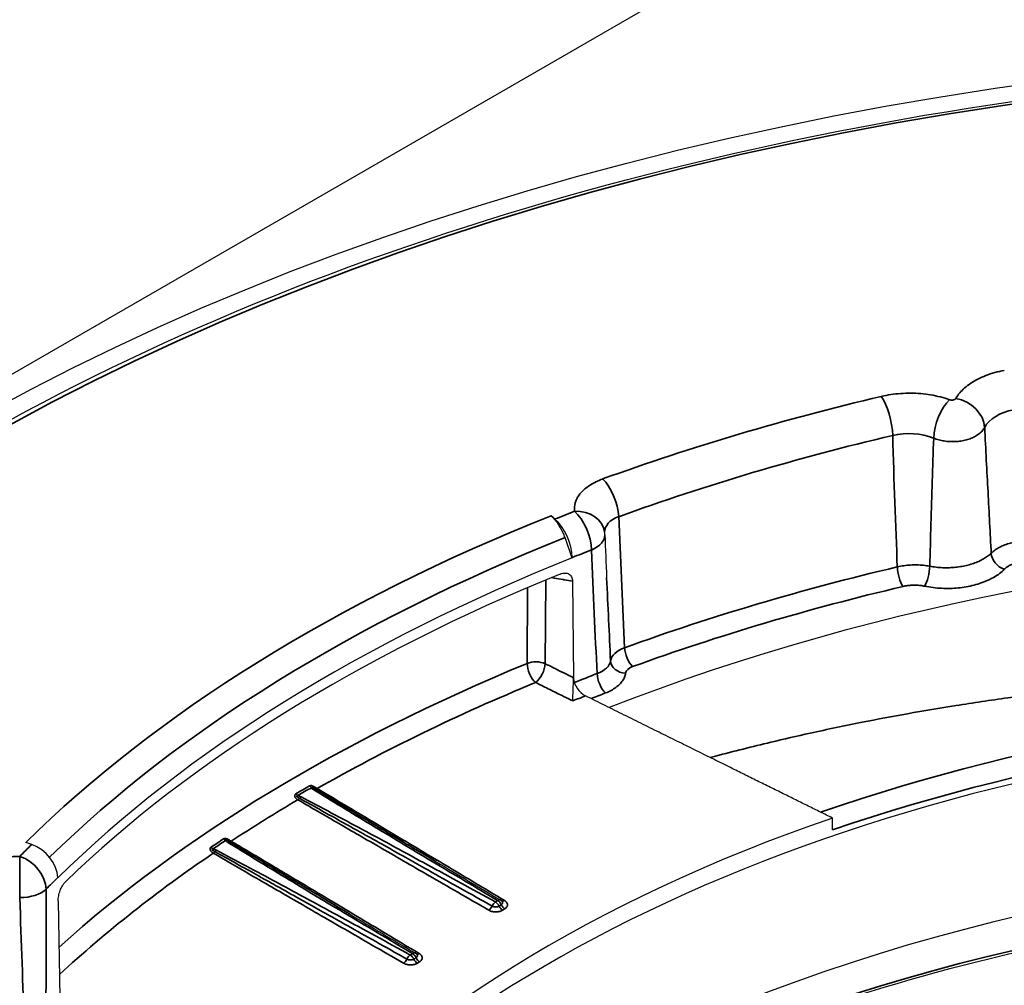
# Model space of a CAD drawing. Header units: millimetres. Extents: x -18288 to 18288, y -400 to 5820.
# Tile 9 of 26: x 3166 to 3183, y 1937 to 1953. Entities that reach past the tile are written whole.
import ezdxf

# ---------------------------------------------------------------- set-up
doc = ezdxf.new("R2010")
doc.units = ezdxf.units.MM
doc.header["$LTSCALE"] = 20
doc.layers.add('_Sichtbarkanten', color=7, linetype='Continuous', lineweight=25)
doc.layers.add('Sichtbar schmal (ISO)', color=7, linetype='Continuous', lineweight=35)

msp = doc.modelspace()

# ---------------------------------------------------------------- linework, layer by layer
at = {"layer": '_Sichtbarkanten'}
for p, q in [((3137.729, 1930.283), (3191.813, 1961.508)), ((3175.025, 1944.315), (3175.09, 1944.26)), ((3175.375, 1943.614), (3175.256, 1943.951)), ((3175.375, 1943.621), (3175.375, 1943.614)), ((3175.379, 1943.232), (3175.398, 1941.631)), ((3179.687, 1939.112), (3179.684, 1939.309)), ((3166.426, 1938.87), (3166.327, 1938.904)), ((3173.125, 1938.584), (3173.125, 1938.584)), ((3166.857, 1938.323), (3166.858, 1938.316)), ((3166.864, 1937.935), (3166.894, 1936.341)), ((3171.686, 1937.722), (3171.686, 1937.722))]:
    msp.add_line(p, q, dxfattribs=at)
msp.add_arc((3175.415, 1943.979), 0.5, 2.3489, 7.8417, dxfattribs=at)
msp.add_ellipse((3191.813, 1930.283), major_axis=(37.75, 0), ratio=0.57735, dxfattribs=at)
for centre, major_axis, ratio, start_param, end_param in [((3191.814, 1929.056), (31.186, 0), 0.57735, 1.891396, 1.891397), ((3191.813, 1929.058), (31.182, 0), 0.57735, 1.908409, 1.908414), ((3191.813, 1927.629), (28.25, 0), 0.57735, 1.050429, 2.165513), ((3175.025, 1943.906), (0.185, -0.464), 0.464053, 1.483285, 2.431666), ((3175.09, 1943.852), (-0.185, 0.464), 0.464053, 4.019915, 5.573258), ((3191.813, 1929.875), (28.923, 0), 0.57735, 2.175291, 2.611623), ((3191.813, 1929.691), (-28.919, 0), 0.57735, 5.325251, 5.744848), ((3191.813, 1927.221), (-23.75, 0), 0.57735, 3.132886, 6.291892), ((3175.606, 1941.533), (-0.163, 0.199), 0.643164, 0.677178, 2.183321), ((3191.813, 1927.515), (23.756, 0), 0.57735, 2.106609, 2.680305), ((3166.426, 1938.462), (0.351, -0.356), 0.704492, 0.638106, 2.191449), ((3191.813, 1924.85), (-24.004, 0), 0.57735, 3.289846, 6.134932), ((3174.14, 1937.863), (0.051, 0.086), 0.54908, 6.282966, 6.283184), ((3172.728, 1936.985), (0.051, 0.086), 0.54907, 6.282964, 6.283186)]:
    msp.add_ellipse(centre, major_axis=major_axis, ratio=ratio, start_param=start_param, end_param=end_param, dxfattribs=at)
for points, knots in [([(3154.362, 1931.089), (3154.547, 1933.396), (3155.368, 1935.682), (3158.2, 1940.001), (3160.223, 1942.031), (3165.271, 1945.626), (3168.301, 1947.187), (3175.055, 1949.678), (3178.777, 1950.607), (3186.535, 1951.738), (3190.569, 1951.941), (3198.544, 1951.602), (3202.484, 1951.06), (3209.873, 1949.285), (3213.32, 1948.052), (3219.376, 1945.015), (3221.983, 1943.211), (3226.084, 1939.21), (3227.58, 1937.014), (3228.889, 1933.533), (3229.166, 1932.314), (3229.263, 1931.089)], [2.439534, 2.439534, 2.439534, 2.439534, 2.755431, 2.755431, 3.07473, 3.07473, 3.395781, 3.395781, 3.716839, 3.716839, 4.037714, 4.037714, 4.358544, 4.358544, 4.679492, 4.679492, 5.000621, 5.000621, 5.32124, 5.32124, 5.488972, 5.488972, 5.488972, 5.488972]), ([(3175.178, 1943.349), (3175.192, 1943.354), (3175.205, 1943.358), (3175.232, 1943.364), (3175.246, 1943.365), (3175.282, 1943.365), (3175.303, 1943.359), (3175.338, 1943.338), (3175.352, 1943.323), (3175.368, 1943.294), (3175.372, 1943.282), (3175.378, 1943.258), (3175.379, 1943.245), (3175.379, 1943.232)], [-0.0759992, -0.0759992, -0.0759992, -0.0759992, -0.06613135, -0.06613135, -0.05579541, -0.05579541, -0.03778289, -0.03778289, -0.01981545, -0.01981545, -0.00967498, -0.00967498, 0, 0, 0, 0]), ([(3175.384, 1941.248), (3175.384, 1941.248), (3175.384, 1941.249), (3175.385, 1941.275), (3175.386, 1941.307), (3175.389, 1941.375), (3175.39, 1941.41), (3175.393, 1941.478), (3175.394, 1941.51), (3175.396, 1941.556), (3175.397, 1941.571), (3175.398, 1941.598), (3175.398, 1941.61), (3175.398, 1941.622)], [-0.00037655, -0.00037655, -0.00037655, -0.00037655, 0, 0, 0.02570745, 0.02570745, 0.04825969, 0.04825969, 0.0676593, 0.0676593, 0.07665584, 0.07665584, 0.08509615, 0.08509615, 0.08509615, 0.08509615]), ([(3175.398, 1941.631), (3175.399, 1941.63), (3175.399, 1941.628), (3175.398, 1941.625), (3175.398, 1941.623), (3175.398, 1941.622)], [-0.002286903, -0.002286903, -0.002286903, -0.002286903, -0.001152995, -0.001152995, -0.000045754, -0.000045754, -0.000045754, -0.000045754]), ([(3166.864, 1937.935), (3166.864, 1937.948), (3166.865, 1937.962), (3166.867, 1937.992), (3166.87, 1938.007), (3166.878, 1938.052), (3166.887, 1938.081), (3166.908, 1938.136), (3166.92, 1938.163), (3166.942, 1938.2), (3166.95, 1938.212), (3166.967, 1938.234), (3166.976, 1938.243), (3166.984, 1938.251)], [-0.07602309, -0.07602309, -0.07602309, -0.07602309, -0.06637957, -0.06637957, -0.05627322, -0.05627322, -0.03830342, -0.03830342, -0.02028456, -0.02028456, -0.00990727, -0.00990727, -0.000001, -0.000001, -0.000001, -0.000001]), ([(3168.462, 1928.06), (3169.132, 1929.372), (3170.145, 1930.634), (3172.879, 1933.026), (3174.646, 1934.138), (3178.703, 1935.99), (3180.991, 1936.728), (3185.859, 1937.756), (3188.438, 1938.045), (3193.626, 1938.14), (3196.234, 1937.947), (3201.211, 1937.1), (3203.579, 1936.446), (3207.834, 1934.746), (3209.72, 1933.7), (3212.823, 1931.33), (3214.038, 1930.005), (3214.968, 1928.429), (3215.07, 1928.245), (3215.164, 1928.06)], [2.680296, 2.680296, 2.680296, 2.680296, 2.976683, 2.976683, 3.29538, 3.29538, 3.613674, 3.613674, 3.932267, 3.932267, 4.251009, 4.251009, 4.56965, 4.56965, 4.887997, 4.887997, 5.206444, 5.206444, 5.248211, 5.248211, 5.248211, 5.248211])]:
    msp.add_open_spline(points, degree=3, knots=knots, dxfattribs=at)
for points in [[(3175.915, 1944), (3175.924, 1943.762), (3175.935, 1943.525), (3175.945, 1943.287)], [(3173.125, 1938.584), (3173.48, 1938.372), (3173.835, 1938.16), (3174.191, 1937.949)], [(3174.191, 1937.949), (3174.198, 1937.945), (3174.205, 1937.939), (3174.211, 1937.933)], [(3171.686, 1937.722), (3172.05, 1937.504), (3172.414, 1937.287), (3172.78, 1937.071)], [(3172.78, 1937.071), (3172.787, 1937.066), (3172.794, 1937.061), (3172.8, 1937.055)]]:
    msp.add_open_spline(points, degree=3, dxfattribs=at)
msp.add_rational_spline([(3179.684, 1939.309), (3177.83, 1940.225), (3175.595, 1941.332)], [1.21561557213, 1.13881668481, 1.05643602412], degree=2, dxfattribs=at)
at = {"layer": 'Sichtbar schmal (ISO)'}
for p, q in [((3176.145, 1944.299), (3176.242, 1942.128)), ((3174.929, 1941.864), (3174.936, 1943.249)), ((3174.63, 1941.869), (3174.637, 1943.123)), ((3174.106, 1937.919), (3174.142, 1937.942)), ((3174.165, 1937.851), (3174.202, 1937.873)), ((3174.223, 1937.783), (3174.26, 1937.805)), ((3172.695, 1937.041), (3172.731, 1937.064)), ((3172.754, 1936.973), (3172.79, 1936.995)), ((3172.812, 1936.905), (3172.848, 1936.927))]:
    msp.add_line(p, q, dxfattribs=at)
msp.add_ellipse((3191.813, 1930.283), major_axis=(37.241, 0), ratio=0.57735, dxfattribs=at)
for centre, major_axis, ratio, start_param, end_param in [((3191.813, 1930.283), (29.947, 0), 0.57735, 1.958439, 2.131838), ((3180.493, 1945.882), (0.115, -0.487), 0.308641, 0.988349, 2.489332), ((3181.623, 1945.827), (-0.168, -0.471), 0.43016, 3.8355, 5.363731), ((3181.728, 1945.849), (0.436, -0.245), 0.776823, 0.453257, 1.981508), ((3182.918, 1945.625), (-0.75, 0.018), 0.615604, 5.044157, 5.985631), ((3191.813, 1929.903), (29.448, 0), 0.57735, 1.958439, 2.131838), ((3180.966, 1945.212), (-0.75, 0.019), 0.615254, 4.176025, 5.117429), ((3181.314, 1949.239), (0.127, -12.051), 0.058297, 5.014767, 5.211329), ((3175.879, 1944.514), (0.171, -0.47), 0.434432, 0.944811, 2.445794), ((3191.813, 1930.283), (29.423, 0), 0.57735, 2.161944, 2.175291), ((3175.415, 1943.979), (0.495, 0.068), 0.813928, 6.283183, 7.74235), ((3175.415, 1943.979), (0.181, -0.466), 0.455045, 0.882811, 2.436156), ((3191.813, 1930.283), (-29.538, 0), 0.57735, 5.316884, 5.753216), ((3176.413, 1944.024), (-0.501, 0.029), 0.625277, 5.312837, 6.329294), ((3175.415, 1943.979), (0.5, 0.02), 0.578198, 5.280099, 6.283186), ((3191.813, 1930.113), (-29.132, 0), 0.57735, 5.316884, 5.750182), ((3191.813, 1929.882), (28.923, 0), 0.57735, 2.161944, 2.175291), ((3176.182, 1949.272), (0.222, -12.96), 0.049715, 5.151935, 5.335366), ((3182.529, 1943.631), (0.177, -0.177), 0.707507, 3.80142, 5.327066), ((3191.813, 1927.819), (-29.27, 0), 0.57735, 5.09969, 5.273324), ((3180.852, 1943.347), (0.057, -0.243), 0.308383, 4.130009, 5.630992), ((3181.21, 1943.351), (-0.051, -0.245), 0.276568, 0.644482, 2.168894), ((3176.065, 1951.518), (0.443, -15.596), 0.026633, 5.267523, 5.375078), ((3191.813, 1927.629), (-29.02, 0), 0.57735, 5.09969, 5.273324), ((3176.508, 1941.898), (-0.5, -0.011), 0.553163, 5.260498, 6.18916), ((3176.375, 1942.021), (0.085, -0.235), 0.434358, 4.086437, 5.58742), ((3174.775, 1941.751), (-0.25, 0.001), 0.574747, 4.054581, 5.33423), ((3175.511, 1941.945), (0.501, -0.013), 0.572725, 5.315298, 6.217477), ((3176.259, 1941.91), (-0.248, 0.035), 0.813864, 0.155763, 1.683781), ((3191.813, 1927.521), (23.994, 0), 0.57735, 1.105817, 2.110287), ((3191.813, 1927.934), (29.627, 0), 0.57735, 2.189496, 2.571072), ((3174.775, 1941.751), (-0.095, 0.231), 0.473549, 0.855941, 2.379958), ((3174.775, 1941.751), (0.111, 0.224), 0.474999, 3.904074, 5.456205), ((3176.508, 1941.694), (0.25, 0), 0.577949, 2.133787, 3.062261), ((3191.813, 1927.73), (29.388, 0), 0.57735, 2.189496, 2.350459), ((3191.813, 1927.83), (-28.879, 0), 0.57735, 5.300605, 5.316449), ((3175.927, 1941.585), (0.09, -0.233), 0.453056, 4.025373, 5.578716), ((3191.813, 1927.32), (23.752, 0), 0.57735, 1.109521, 2.106597), ((3191.813, 1927.702), (28.643, 0), 0.57735, 2.172715, 2.181687), ((3191.813, 1927.629), (-28.629, 0), 0.57735, 5.300605, 5.310729), ((3191.813, 1927.756), (-29.498, 0), 0.57735, 5.494386, 5.50521), ((3191.813, 1927.746), (-29.453, 0), 0.57735, 5.494386, 5.50521), ((3171.06, 1939.891), (0.0497, -0.0867), 0.575384, 4.99194, 5.468296), ((3171.146, 1939.795), (0.0942, -0.0386), 0.382623, 3.670836, 4.302746), ((3171.093, 1939.697), (0.0526, 0.0851), 0.561131, 0.391536, 0.802398), ((3171.154, 1939.877), (-0.0501, -0.0866), 0.509932, 0.376101, 0.786934), ((3191.813, 1927.73), (29.388, 0), 0.57735, 2.365841, 2.421073), ((3170.835, 1939.761), (0.0506, -0.0863), 0.581642, 4.986442, 5.462744), ((3170.859, 1939.631), (0.0869, -0.04), 0.392544, 1.436174, 2.052273), ((3170.836, 1939.692), (0.0506, 0.0863), 0.526399, 3.931331, 4.341869), ((3170.884, 1939.579), (-0.0466, -0.0885), 0.512289, 3.906943, 4.318196), ((3191.813, 1927.756), (-29.498, 0), 0.57735, 5.56489, 5.575713), ((3169.639, 1939.017), (0.0551, -0.0834), 0.614764, 4.954366, 5.430668), ((3191.813, 1930.283), (29.423, 0), 0.57735, 2.611623, 2.62497), ((3169.431, 1938.878), (0.056, -0.0829), 0.620556, 4.948075, 5.424434), ((3191.813, 1927.746), (-29.453, 0), 0.57735, 5.56489, 5.575713), ((3169.458, 1938.745), (0.0897, -0.0419), 0.40545, 1.453935, 2.085037), ((3169.483, 1938.696), (-0.0466, -0.0885), 0.512214, 3.904754, 4.315631), ((3169.72, 1938.923), (0.0894, -0.0383), 0.378737, 3.719216, 4.335368), ((3169.671, 1938.825), (0.0525, 0.0851), 0.561152, 0.388882, 0.800135), ((3169.732, 1939.005), (-0.0503, -0.0864), 0.531564, 0.374693, 0.785236), ((3166.23, 1938.266), (0.001, 0.5), 0.003938, 0.615486, 2.152828), ((3166.23, 1938.266), (0.356, -0.351), 0.709937, 0.627203, 2.180546), ((3191.813, 1927.73), (29.388, 0), 0.57735, 2.436457, 2.583301), ((3191.813, 1929.882), (28.923, 0), 0.57735, 2.611623, 2.62497), ((3166.23, 1938.266), (0.5, 0.001), 0.549713, 4.706871, 5.765598), ((3166.061, 1945.785), (-0.302, 16.38), 0.031946, 4.073308, 4.225508), ((3191.813, 1924.09), (24.343, 0), 0.57735, 0.286531, 2.855062), ((3165.606, 1946.136), (-0.778, 16.728), 0.016607, 4.051214, 4.20306), ((3173.996, 1937.863), (0.05, 0.0866), 0.522555, 3.928216, 4.874648), ((3174.102, 1937.839), (-0.0481, -0.0877), 0.524218, 3.916076, 4.863056), ((3174.104, 1937.839), (0.0529, -0.0849), 0.597689, 1.343089, 2.305035), ((3174.14, 1937.863), (0.051, 0.086), 0.54908, 0.000002, 0.792559), ((3174.14, 1937.862), (0.0529, -0.0849), 0.597633, 1.343288, 2.305021), ((3174.227, 1937.862), (-0.053, 0.0848), 0.597601, 1.342461, 2.288881), ((3174.263, 1937.885), (-0.053, 0.0848), 0.597392, 1.342787, 2.288995), ((3174.255, 1938.024), (-0.0513, -0.0858), 0.533105, 0.073483, 0.79511), ((3172.69, 1936.961), (-0.0481, -0.0877), 0.524126, 3.913493, 4.858966), ((3172.692, 1936.961), (0.0527, -0.085), 0.599267, 1.344551, 2.306284), ((3172.728, 1936.985), (0.051, 0.086), 0.54907, 0.000002, 0.789925), ((3172.729, 1936.984), (0.0527, -0.085), 0.599219, 1.344311, 2.306257), ((3172.852, 1937.007), (-0.0526, 0.085), 0.599262, 1.344988, 2.291407), ((3172.844, 1937.146), (-0.0513, -0.0858), 0.533107, 0.075471, 0.791245), ((3172.585, 1936.985), (0.05, 0.0866), 0.522549, 3.924354, 4.870561), ((3172.815, 1936.985), (-0.0527, 0.085), 0.599469, 1.345096, 2.291304)]:
    msp.add_ellipse(centre, major_axis=major_axis, ratio=ratio, start_param=start_param, end_param=end_param, dxfattribs=at)
for points in [[(3181.728, 1946.257), (3181.746, 1946.288), (3181.787, 1946.348), (3181.869, 1946.432), (3181.97, 1946.509), (3182.088, 1946.577), (3182.22, 1946.637), (3182.369, 1946.686), (3182.474, 1946.711), (3182.529, 1946.721)], [(3180.493, 1946.29), (3180.545, 1946.302), (3180.65, 1946.322), (3180.813, 1946.34), (3180.98, 1946.345), (3181.146, 1946.338), (3181.31, 1946.317), (3181.472, 1946.283), (3181.574, 1946.253), (3181.623, 1946.235)], [(3181.36, 1945.599), (3181.387, 1945.588), (3181.443, 1945.57), (3181.532, 1945.55), (3181.625, 1945.54), (3181.719, 1945.54), (3181.812, 1945.549), (3181.901, 1945.568), (3181.983, 1945.595), (3182.056, 1945.631), (3182.119, 1945.673), (3182.169, 1945.723), (3182.194, 1945.759), (3182.204, 1945.777)], [(3175.384, 1941.248), (3175.317, 1941.281), (3175.182, 1941.348), (3174.977, 1941.449), (3174.838, 1941.518), (3174.768, 1941.553)], [(3176.259, 1941.706), (3176.256, 1941.684), (3176.244, 1941.642), (3176.212, 1941.581), (3176.164, 1941.524), (3176.101, 1941.471), (3176.021, 1941.421), (3175.96, 1941.393), (3175.927, 1941.38)]]:
    msp.add_open_spline(points, degree=3, dxfattribs=at)
for points, knots in [([(3181.623, 1946.235), (3181.626, 1946.234), (3181.63, 1946.233), (3181.634, 1946.232), (3181.637, 1946.231), (3181.641, 1946.23), (3181.645, 1946.23), (3181.649, 1946.229), (3181.653, 1946.229), (3181.656, 1946.229), (3181.66, 1946.229), (3181.664, 1946.229), (3181.668, 1946.229), (3181.672, 1946.229), (3181.676, 1946.23), (3181.68, 1946.23), (3181.683, 1946.231), (3181.687, 1946.232), (3181.691, 1946.233), (3181.694, 1946.234), (3181.698, 1946.235), (3181.701, 1946.236), (3181.704, 1946.237), (3181.707, 1946.239), (3181.71, 1946.24), (3181.713, 1946.242), (3181.715, 1946.243), (3181.718, 1946.245), (3181.72, 1946.247), (3181.722, 1946.249), (3181.724, 1946.251), (3181.726, 1946.253), (3181.727, 1946.255), (3181.728, 1946.257)], [0, 0, 0, 0, 0.090909, 0.090909, 0.090909, 0.181818, 0.181818, 0.181818, 0.272727, 0.272727, 0.272727, 0.363636, 0.363636, 0.363636, 0.454545, 0.454545, 0.454545, 0.545455, 0.545455, 0.545455, 0.636364, 0.636364, 0.636364, 0.727273, 0.727273, 0.727273, 0.818182, 0.818182, 0.818182, 0.909091, 0.909091, 0.909091, 1, 1, 1, 1]), ([(3182.313, 1943.693), (3182.295, 1944.023), (3182.26, 1944.7), (3182.222, 1945.412), (3182.204, 1945.777)], [0, 0, 0, 0, 0.5, 0.9999981, 0.9999981, 0.9999981, 0.9999981]), ([(3181.295, 1943.478), (3181.301, 1943.71), (3181.315, 1944.178), (3181.336, 1944.883), (3181.352, 1945.359), (3181.36, 1945.599)], [0, 0, 0, 0, 0.3333333, 0.6666667, 0.9999913, 0.9999913, 0.9999913, 0.9999913]), ([(3175.415, 1944.388), (3175.413, 1944.402), (3175.412, 1944.417), (3175.412, 1944.432), (3175.412, 1944.443), (3175.412, 1944.455), (3175.413, 1944.466), (3175.415, 1944.482), (3175.418, 1944.499), (3175.422, 1944.515), (3175.424, 1944.524), (3175.427, 1944.534), (3175.43, 1944.543), (3175.436, 1944.561), (3175.443, 1944.579), (3175.452, 1944.596), (3175.456, 1944.604), (3175.46, 1944.611), (3175.465, 1944.619), (3175.476, 1944.638), (3175.488, 1944.656), (3175.502, 1944.674), (3175.507, 1944.68), (3175.512, 1944.685), (3175.517, 1944.691), (3175.533, 1944.71), (3175.552, 1944.729), (3175.572, 1944.747), (3175.576, 1944.751), (3175.581, 1944.755), (3175.586, 1944.759), (3175.608, 1944.778), (3175.632, 1944.796), (3175.659, 1944.813), (3175.662, 1944.816), (3175.666, 1944.818), (3175.67, 1944.821), (3175.699, 1944.839), (3175.729, 1944.856), (3175.762, 1944.872), (3175.764, 1944.874), (3175.766, 1944.875), (3175.769, 1944.876), (3175.804, 1944.893), (3175.84, 1944.908), (3175.879, 1944.922)], [0.0000004, 0.0000004, 0.0000004, 0.0000004, 0.0709999, 0.0709999, 0.0709999, 0.125, 0.125, 0.125, 0.2038322, 0.2038322, 0.2038322, 0.25, 0.25, 0.25, 0.336501, 0.336501, 0.336501, 0.375, 0.375, 0.375, 0.4692399, 0.4692399, 0.4692399, 0.5, 0.5, 0.5, 0.6019237, 0.6019237, 0.6019237, 0.625, 0.625, 0.625, 0.7346325, 0.7346325, 0.7346325, 0.75, 0.75, 0.75, 0.8673233, 0.8673233, 0.8673233, 0.875, 0.875, 0.875, 1, 1, 1, 1]), ([(3182.73, 1943.884), (3182.695, 1943.877), (3182.662, 1943.87), (3182.63, 1943.861), (3182.599, 1943.852), (3182.569, 1943.842), (3182.54, 1943.831), (3182.51, 1943.82), (3182.482, 1943.807), (3182.455, 1943.793), (3182.428, 1943.779), (3182.402, 1943.764), (3182.378, 1943.747), (3182.354, 1943.73), (3182.332, 1943.712), (3182.313, 1943.693)], [0, 0, 0, 0, 0.2, 0.2, 0.2, 0.4, 0.4, 0.4, 0.6, 0.6, 0.6, 0.8, 0.8, 0.8, 0.9998812, 0.9998812, 0.9998812, 0.9998812]), ([(3182.313, 1943.693), (3182.295, 1943.676), (3182.274, 1943.659), (3182.253, 1943.643), (3182.231, 1943.627), (3182.208, 1943.613), (3182.184, 1943.599), (3182.159, 1943.584), (3182.133, 1943.571), (3182.105, 1943.559), (3182.077, 1943.546), (3182.049, 1943.535), (3182.019, 1943.525), (3181.989, 1943.514), (3181.958, 1943.505), (3181.925, 1943.497), (3181.893, 1943.489), (3181.861, 1943.482), (3181.827, 1943.476), (3181.793, 1943.47), (3181.759, 1943.465), (3181.724, 1943.461), (3181.69, 1943.458), (3181.655, 1943.455), (3181.62, 1943.454), (3181.585, 1943.453), (3181.549, 1943.453), (3181.512, 1943.454), (3181.476, 1943.455), (3181.439, 1943.458), (3181.403, 1943.462), (3181.366, 1943.466), (3181.33, 1943.471), (3181.295, 1943.478)], [0.0000008, 0.0000008, 0.0000008, 0.0000008, 0.0909091, 0.0909091, 0.0909091, 0.1818182, 0.1818182, 0.1818182, 0.2727273, 0.2727273, 0.2727273, 0.3636364, 0.3636364, 0.3636364, 0.4545455, 0.4545455, 0.4545455, 0.5454545, 0.5454545, 0.5454545, 0.6363636, 0.6363636, 0.6363636, 0.7272727, 0.7272727, 0.7272727, 0.8181818, 0.8181818, 0.8181818, 0.9090909, 0.9090909, 0.9090909, 0.9999966, 0.9999966, 0.9999966, 0.9999966]), ([(3182.807, 1943.557), (3182.784, 1943.553), (3182.762, 1943.547), (3182.741, 1943.541), (3182.72, 1943.535), (3182.7, 1943.529), (3182.68, 1943.521), (3182.661, 1943.513), (3182.642, 1943.505), (3182.624, 1943.495), (3182.606, 1943.485), (3182.589, 1943.475), (3182.573, 1943.463), (3182.557, 1943.452), (3182.542, 1943.44), (3182.529, 1943.427)], [0, 0, 0, 0, 0.2, 0.2, 0.2, 0.4, 0.4, 0.4, 0.6, 0.6, 0.6, 0.8, 0.8, 0.8, 1, 1, 1, 1]), ([(3181.295, 1943.478), (3181.26, 1943.485), (3181.225, 1943.49), (3181.19, 1943.493), (3181.155, 1943.497), (3181.12, 1943.499), (3181.085, 1943.5), (3181.05, 1943.501), (3181.015, 1943.5), (3180.978, 1943.498), (3180.942, 1943.496), (3180.905, 1943.492), (3180.868, 1943.487), (3180.831, 1943.482), (3180.794, 1943.475), (3180.758, 1943.466)], [0.0000818, 0.0000818, 0.0000818, 0.0000818, 0.2, 0.2, 0.2, 0.4, 0.4, 0.4, 0.6, 0.6, 0.6, 0.8, 0.8, 0.8, 1, 1, 1, 1]), ([(3182.529, 1943.427), (3182.506, 1943.403), (3182.48, 1943.38), (3182.452, 1943.359), (3182.424, 1943.338), (3182.394, 1943.318), (3182.362, 1943.299), (3182.33, 1943.281), (3182.296, 1943.263), (3182.261, 1943.246), (3182.225, 1943.23), (3182.187, 1943.215), (3182.148, 1943.201), (3182.11, 1943.188), (3182.069, 1943.175), (3182.028, 1943.165), (3181.986, 1943.154), (3181.943, 1943.145), (3181.9, 1943.137), (3181.856, 1943.129), (3181.812, 1943.123), (3181.767, 1943.119), (3181.722, 1943.114), (3181.677, 1943.112), (3181.631, 1943.11), (3181.585, 1943.109), (3181.539, 1943.11), (3181.492, 1943.112), (3181.445, 1943.114), (3181.397, 1943.118), (3181.35, 1943.124), (3181.303, 1943.13), (3181.256, 1943.138), (3181.21, 1943.147)], [0, 0, 0, 0, 0.090909, 0.090909, 0.090909, 0.181818, 0.181818, 0.181818, 0.272727, 0.272727, 0.272727, 0.363636, 0.363636, 0.363636, 0.454545, 0.454545, 0.454545, 0.545455, 0.545455, 0.545455, 0.636364, 0.636364, 0.636364, 0.727273, 0.727273, 0.727273, 0.818182, 0.818182, 0.818182, 0.909091, 0.909091, 0.909091, 1, 1, 1, 1]), ([(3175.031, 1943.289), (3175.046, 1943.286), (3175.062, 1943.284), (3175.077, 1943.281), (3175.125, 1943.273), (3175.174, 1943.265), (3175.224, 1943.257), (3175.232, 1943.256), (3175.241, 1943.254), (3175.249, 1943.253), (3175.292, 1943.246), (3175.335, 1943.239), (3175.379, 1943.232)], [0.2273553, 0.2273553, 0.2273553, 0.2273553, 0.3333333, 0.3333333, 0.3333333, 0.6666667, 0.6666667, 0.6666667, 0.7218671, 0.7218671, 0.7218671, 1, 1, 1, 1]), ([(3181.21, 1943.147), (3181.187, 1943.152), (3181.163, 1943.156), (3181.14, 1943.159), (3181.117, 1943.161), (3181.094, 1943.163), (3181.071, 1943.164), (3181.047, 1943.165), (3181.023, 1943.165), (3180.999, 1943.163), (3180.975, 1943.162), (3180.95, 1943.16), (3180.926, 1943.157), (3180.901, 1943.153), (3180.877, 1943.149), (3180.852, 1943.143)], [0, 0, 0, 0, 0.2, 0.2, 0.2, 0.4, 0.4, 0.4, 0.6, 0.6, 0.6, 0.8, 0.8, 0.8, 1, 1, 1, 1]), ([(3175.398, 1941.631), (3175.363, 1941.649), (3175.326, 1941.667), (3175.289, 1941.685), (3175.276, 1941.692), (3175.263, 1941.698), (3175.249, 1941.705), (3175.198, 1941.73), (3175.146, 1941.756), (3175.093, 1941.782), (3175.081, 1941.789), (3175.068, 1941.795), (3175.056, 1941.801), (3175.014, 1941.821), (3174.972, 1941.843), (3174.929, 1941.864)], [0, 0, 0, 0, 0.245681, 0.245681, 0.245681, 0.333333, 0.333333, 0.333333, 0.666667, 0.666667, 0.666667, 0.743698, 0.743698, 0.743698, 1, 1, 1, 1]), ([(3177.66, 1940.31), (3177.69, 1940.318), (3177.72, 1940.326), (3177.75, 1940.334), (3178.052, 1940.414), (3178.357, 1940.49), (3178.664, 1940.564), (3178.88, 1940.616), (3179.097, 1940.665), (3179.315, 1940.714), (3179.6, 1940.777), (3179.887, 1940.837), (3180.176, 1940.894), (3180.426, 1940.943), (3180.676, 1940.991), (3180.929, 1941.036), (3181.194, 1941.083), (3181.461, 1941.128), (3181.73, 1941.171), (3182.013, 1941.216), (3182.299, 1941.259), (3182.586, 1941.299), (3182.829, 1941.332), (3183.074, 1941.364), (3183.319, 1941.394), (3183.637, 1941.433), (3183.958, 1941.469), (3184.279, 1941.501), (3184.498, 1941.523), (3184.718, 1941.543), (3184.938, 1941.562), (3185.291, 1941.592), (3185.646, 1941.619), (3186.003, 1941.641), (3186.195, 1941.653), (3186.389, 1941.664), (3186.582, 1941.674), (3186.97, 1941.693), (3187.359, 1941.708), (3187.749, 1941.718), (3187.914, 1941.722), (3188.079, 1941.726), (3188.245, 1941.728), (3188.666, 1941.735), (3189.088, 1941.736), (3189.511, 1941.731), (3189.647, 1941.73), (3189.783, 1941.728), (3189.92, 1941.725), (3190.373, 1941.717), (3190.828, 1941.702), (3191.282, 1941.681), (3191.389, 1941.676), (3191.495, 1941.67), (3191.602, 1941.665), (3192.086, 1941.639), (3192.571, 1941.606), (3193.056, 1941.566), (3193.132, 1941.559), (3193.208, 1941.553), (3193.284, 1941.546), (3193.798, 1941.501), (3194.312, 1941.448), (3194.824, 1941.386), (3194.87, 1941.381), (3194.916, 1941.375), (3194.961, 1941.37), (3195.503, 1941.303), (3196.043, 1941.228), (3196.581, 1941.143), (3196.596, 1941.141), (3196.612, 1941.138), (3196.628, 1941.136), (3197.015, 1941.075), (3197.4, 1941.009), (3197.784, 1940.938)], [0.0099532, 0.0099532, 0.0099532, 0.0099532, 0.011874, 0.011874, 0.011874, 0.03125, 0.03125, 0.03125, 0.0448052, 0.0448052, 0.0448052, 0.0625, 0.0625, 0.0625, 0.0777364, 0.0777364, 0.0777364, 0.09375, 0.09375, 0.09375, 0.1106677, 0.1106677, 0.1106677, 0.125, 0.125, 0.125, 0.1435989, 0.1435989, 0.1435989, 0.15625, 0.15625, 0.15625, 0.1765302, 0.1765302, 0.1765302, 0.1875, 0.1875, 0.1875, 0.2094614, 0.2094614, 0.2094614, 0.21875, 0.21875, 0.21875, 0.2423926, 0.2423926, 0.2423926, 0.25, 0.25, 0.25, 0.2753238, 0.2753238, 0.2753238, 0.28125, 0.28125, 0.28125, 0.3082551, 0.3082551, 0.3082551, 0.3125, 0.3125, 0.3125, 0.3411863, 0.3411863, 0.3411863, 0.34375, 0.34375, 0.34375, 0.3741176, 0.3741176, 0.3741176, 0.375, 0.375, 0.375, 0.3968697, 0.3968697, 0.3968697, 0.3968697]), ([(3171.151, 1939.797), (3171.146, 1939.8), (3171.141, 1939.804), (3171.136, 1939.807), (3171.131, 1939.81), (3171.127, 1939.812), (3171.123, 1939.815), (3171.119, 1939.817), (3171.114, 1939.82), (3171.11, 1939.823), (3171.106, 1939.825), (3171.102, 1939.827), (3171.098, 1939.83), (3171.094, 1939.832), (3171.091, 1939.834), (3171.087, 1939.836), (3171.083, 1939.838), (3171.079, 1939.84), (3171.074, 1939.841), (3171.07, 1939.843), (3171.066, 1939.844), (3171.061, 1939.845), (3171.057, 1939.846), (3171.052, 1939.846), (3171.048, 1939.846), (3171.044, 1939.846), (3171.039, 1939.845), (3171.036, 1939.844), (3171.032, 1939.843), (3171.029, 1939.841), (3171.026, 1939.839)], [0, 0, 0, 0, 0.1, 0.1, 0.1, 0.2, 0.2, 0.2, 0.3, 0.3, 0.3, 0.4, 0.4, 0.4, 0.5, 0.5, 0.5, 0.6, 0.6, 0.6, 0.7, 0.7, 0.7, 0.8, 0.8, 0.8, 0.9, 0.9, 0.9, 1, 1, 1, 1]), ([(3171.123, 1939.787), (3171.12, 1939.789), (3171.116, 1939.792), (3171.113, 1939.794), (3171.11, 1939.796), (3171.107, 1939.798), (3171.104, 1939.8), (3171.101, 1939.802), (3171.099, 1939.804), (3171.096, 1939.806), (3171.093, 1939.808), (3171.091, 1939.809), (3171.089, 1939.811), (3171.087, 1939.813), (3171.085, 1939.814), (3171.083, 1939.815), (3171.081, 1939.817), (3171.079, 1939.818), (3171.077, 1939.818), (3171.075, 1939.819), (3171.073, 1939.819), (3171.072, 1939.819), (3171.07, 1939.819), (3171.068, 1939.818), (3171.066, 1939.817), (3171.065, 1939.816), (3171.063, 1939.815), (3171.062, 1939.814), (3171.06, 1939.813), (3171.059, 1939.812), (3171.058, 1939.811)], [0, 0, 0, 0, 0.1, 0.1, 0.1, 0.2, 0.2, 0.2, 0.3, 0.3, 0.3, 0.4, 0.4, 0.4, 0.5, 0.5, 0.5, 0.5998875, 0.5998875, 0.5998875, 0.7, 0.7, 0.7, 0.8, 0.8, 0.8, 0.9, 0.9, 0.9, 0.9999349, 0.9999349, 0.9999349, 0.9999349]), ([(3174.142, 1937.943), (3173.77, 1938.164), (3173.408, 1938.38), (3173.058, 1938.589), (3172.709, 1938.798), (3172.37, 1939.002), (3172.043, 1939.2), (3171.715, 1939.398), (3171.399, 1939.59), (3171.095, 1939.778)], [0, 0, 0, 0, 0.333333, 0.333333, 0.333333, 0.666667, 0.666667, 0.666667, 1, 1, 1, 1]), ([(3173.125, 1938.584), (3173.119, 1938.587), (3173.113, 1938.591), (3173.107, 1938.595), (3173.035, 1938.638), (3172.963, 1938.681), (3172.89, 1938.725), (3172.755, 1938.805), (3172.618, 1938.888), (3172.474, 1938.974), (3172.348, 1939.05), (3172.216, 1939.129), (3172.083, 1939.209), (3172.065, 1939.22), (3172.046, 1939.231), (3172.028, 1939.242), (3171.875, 1939.334), (3171.721, 1939.426), (3171.57, 1939.518), (3171.419, 1939.609), (3171.27, 1939.698), (3171.123, 1939.787)], [0.3445639, 0.3445639, 0.3445639, 0.3445639, 0.3509626, 0.3509626, 0.3509626, 0.4285714, 0.4285714, 0.4285714, 0.5714286, 0.5714286, 0.5714286, 0.6968392, 0.6968392, 0.6968392, 0.7142857, 0.7142857, 0.7142857, 0.8571429, 0.8571429, 0.8571429, 1, 1, 1, 1]), ([(3174.252, 1937.945), (3174.083, 1938.046), (3173.922, 1938.142), (3173.771, 1938.233), (3173.62, 1938.323), (3173.478, 1938.408), (3173.341, 1938.49), (3173.204, 1938.572), (3173.071, 1938.651), (3172.936, 1938.732), (3172.801, 1938.813), (3172.662, 1938.896), (3172.517, 1938.983), (3172.372, 1939.069), (3172.22, 1939.16), (3172.066, 1939.252), (3171.913, 1939.344), (3171.757, 1939.437), (3171.604, 1939.528), (3171.451, 1939.619), (3171.301, 1939.708), (3171.151, 1939.797)], [0, 0, 0, 0, 0.142857, 0.142857, 0.142857, 0.285714, 0.285714, 0.285714, 0.428571, 0.428571, 0.428571, 0.571429, 0.571429, 0.571429, 0.714286, 0.714286, 0.714286, 0.857143, 0.857143, 0.857143, 1, 1, 1, 1]), ([(3170.8, 1939.709), (3170.797, 1939.707), (3170.794, 1939.704), (3170.791, 1939.702), (3170.789, 1939.699), (3170.787, 1939.696), (3170.785, 1939.693), (3170.783, 1939.69), (3170.782, 1939.687), (3170.782, 1939.683), (3170.781, 1939.68), (3170.781, 1939.676), (3170.782, 1939.673), (3170.782, 1939.669), (3170.783, 1939.665), (3170.785, 1939.661), (3170.787, 1939.657), (3170.789, 1939.654), (3170.791, 1939.65), (3170.794, 1939.646), (3170.796, 1939.643), (3170.8, 1939.639), (3170.803, 1939.635), (3170.806, 1939.632), (3170.81, 1939.629), (3170.814, 1939.625), (3170.818, 1939.622), (3170.822, 1939.619), (3170.825, 1939.617), (3170.829, 1939.614), (3170.833, 1939.612)], [0.0000015, 0.0000015, 0.0000015, 0.0000015, 0.1, 0.1, 0.1, 0.2, 0.2, 0.2, 0.3, 0.3, 0.3, 0.4, 0.4, 0.4, 0.5, 0.5, 0.5, 0.6, 0.6, 0.6, 0.7, 0.7, 0.7, 0.8, 0.8, 0.8, 0.9, 0.9, 0.9, 0.9999997, 0.9999997, 0.9999997, 0.9999997]), ([(3170.833, 1939.68), (3170.83, 1939.679), (3170.825, 1939.678), (3170.819, 1939.674), (3170.814, 1939.671), (3170.812, 1939.667), (3170.815, 1939.663), (3170.822, 1939.658), (3170.831, 1939.652), (3170.841, 1939.646), (3170.851, 1939.641), (3170.857, 1939.637), (3170.86, 1939.636)], [0.0000943, 0.0000943, 0.0000943, 0.0000943, 0.1, 0.2, 0.3, 0.4, 0.5, 0.6, 0.7, 0.8, 0.9, 0.9999994, 0.9999994, 0.9999994, 0.9999994]), ([(3170.833, 1939.612), (3170.943, 1939.548), (3171.052, 1939.484), (3171.157, 1939.423), (3171.263, 1939.362), (3171.365, 1939.303), (3171.47, 1939.242), (3171.576, 1939.181), (3171.685, 1939.117), (3171.802, 1939.049), (3171.919, 1938.982), (3172.044, 1938.91), (3172.173, 1938.835), (3172.302, 1938.76), (3172.436, 1938.683), (3172.575, 1938.602), (3172.715, 1938.522), (3172.859, 1938.438), (3173.009, 1938.351), (3173.16, 1938.265), (3173.317, 1938.174), (3173.48, 1938.079), (3173.644, 1937.985), (3173.815, 1937.886), (3173.993, 1937.783)], [0, 0, 0, 0, 0.125, 0.125, 0.125, 0.25, 0.25, 0.25, 0.375, 0.375, 0.375, 0.5, 0.5, 0.5, 0.625, 0.625, 0.625, 0.75, 0.75, 0.75, 0.875, 0.875, 0.875, 1, 1, 1, 1]), ([(3170.86, 1939.636), (3170.972, 1939.573), (3171.083, 1939.512), (3171.19, 1939.453), (3171.296, 1939.393), (3171.399, 1939.336), (3171.506, 1939.276), (3171.613, 1939.217), (3171.724, 1939.155), (3171.842, 1939.089), (3171.851, 1939.084), (3171.86, 1939.079), (3171.869, 1939.074), (3171.979, 1939.012), (3172.096, 1938.947), (3172.216, 1938.88), (3172.347, 1938.807), (3172.482, 1938.731), (3172.622, 1938.653), (3172.723, 1938.596), (3172.826, 1938.538), (3172.932, 1938.479), (3172.974, 1938.455), (3173.017, 1938.431), (3173.059, 1938.407), (3173.211, 1938.322), (3173.369, 1938.234), (3173.533, 1938.141), (3173.698, 1938.048), (3173.87, 1937.952), (3174.049, 1937.851)], [0, 0, 0, 0, 0.125, 0.125, 0.125, 0.25, 0.25, 0.25, 0.375, 0.375, 0.375, 0.384492, 0.384492, 0.384492, 0.5, 0.5, 0.5, 0.625, 0.625, 0.625, 0.714703, 0.714703, 0.714703, 0.75, 0.75, 0.75, 0.875, 0.875, 0.875, 1, 1, 1, 1]), ([(3170.886, 1939.66), (3171.219, 1939.484), (3171.559, 1939.302), (3171.908, 1939.115), (3172.257, 1938.927), (3172.614, 1938.733), (3172.98, 1938.534), (3173.346, 1938.334), (3173.721, 1938.13), (3174.104, 1937.919)], [0, 0, 0, 0, 0.333333, 0.333333, 0.333333, 0.666667, 0.666667, 0.666667, 1, 1, 1, 1]), ([(3169.729, 1938.925), (3169.723, 1938.928), (3169.718, 1938.931), (3169.713, 1938.934), (3169.708, 1938.937), (3169.703, 1938.94), (3169.699, 1938.943), (3169.694, 1938.946), (3169.689, 1938.949), (3169.685, 1938.951), (3169.68, 1938.954), (3169.676, 1938.957), (3169.671, 1938.959), (3169.667, 1938.961), (3169.663, 1938.963), (3169.658, 1938.965), (3169.654, 1938.967), (3169.649, 1938.969), (3169.644, 1938.97), (3169.639, 1938.971), (3169.635, 1938.972), (3169.63, 1938.972), (3169.625, 1938.972), (3169.62, 1938.971), (3169.616, 1938.97), (3169.611, 1938.969), (3169.607, 1938.967), (3169.603, 1938.964)], [0.0000003, 0.0000003, 0.0000003, 0.0000003, 0.1111111, 0.1111111, 0.1111111, 0.2222222, 0.2222222, 0.2222222, 0.3333333, 0.3333333, 0.3333333, 0.4444444, 0.4444444, 0.4444444, 0.5555556, 0.5555556, 0.5555556, 0.6666667, 0.6666667, 0.6666667, 0.7777778, 0.7777778, 0.7777778, 0.8888889, 0.8888889, 0.8888889, 1, 1, 1, 1]), ([(3169.702, 1938.915), (3169.698, 1938.917), (3169.694, 1938.92), (3169.69, 1938.922), (3169.687, 1938.924), (3169.684, 1938.927), (3169.681, 1938.929), (3169.678, 1938.931), (3169.675, 1938.933), (3169.672, 1938.935), (3169.669, 1938.937), (3169.667, 1938.939), (3169.665, 1938.941), (3169.662, 1938.943), (3169.66, 1938.944), (3169.658, 1938.945), (3169.656, 1938.946), (3169.654, 1938.946), (3169.653, 1938.946), (3169.651, 1938.946), (3169.649, 1938.946), (3169.647, 1938.945), (3169.645, 1938.944), (3169.644, 1938.943), (3169.642, 1938.942), (3169.64, 1938.94), (3169.639, 1938.939), (3169.637, 1938.936)], [0, 0, 0, 0, 0.1111111, 0.1111111, 0.1111111, 0.2222222, 0.2222222, 0.2222222, 0.3333333, 0.3333333, 0.3333333, 0.4444444, 0.4444444, 0.4444444, 0.5555556, 0.5555556, 0.5555556, 0.6666667, 0.6666667, 0.6666667, 0.7777778, 0.7777778, 0.7777778, 0.8888889, 0.8888889, 0.8888889, 0.9999313, 0.9999313, 0.9999313, 0.9999313]), ([(3169.394, 1938.825), (3169.391, 1938.823), (3169.389, 1938.82), (3169.386, 1938.818), (3169.384, 1938.815), (3169.383, 1938.813), (3169.381, 1938.81), (3169.38, 1938.806), (3169.379, 1938.803), (3169.379, 1938.8), (3169.378, 1938.796), (3169.379, 1938.792), (3169.379, 1938.789), (3169.38, 1938.785), (3169.381, 1938.781), (3169.383, 1938.777), (3169.385, 1938.774), (3169.387, 1938.77), (3169.389, 1938.767), (3169.392, 1938.763), (3169.394, 1938.76), (3169.397, 1938.756), (3169.4, 1938.753), (3169.404, 1938.749), (3169.407, 1938.746), (3169.411, 1938.743), (3169.415, 1938.74), (3169.419, 1938.737), (3169.423, 1938.734), (3169.427, 1938.731), (3169.431, 1938.729), (3169.431, 1938.729), (3169.432, 1938.728), (3169.433, 1938.728)], [0.0000013, 0.0000013, 0.0000013, 0.0000013, 0.1, 0.1, 0.1, 0.2, 0.2, 0.2, 0.3, 0.3, 0.3, 0.4, 0.4, 0.4, 0.5, 0.5, 0.5, 0.6, 0.6, 0.6, 0.7, 0.7, 0.7, 0.8, 0.8, 0.8, 0.9, 0.9, 0.9, 0.9893551, 0.9893551, 0.9893551, 1, 1, 1, 1]), ([(3169.429, 1938.797), (3169.426, 1938.796), (3169.422, 1938.795), (3169.417, 1938.791), (3169.413, 1938.788), (3169.412, 1938.783), (3169.415, 1938.779), (3169.422, 1938.774), (3169.43, 1938.769), (3169.44, 1938.763), (3169.45, 1938.757), (3169.456, 1938.754), (3169.459, 1938.752)], [0.0000641, 0.0000641, 0.0000641, 0.0000641, 0.1, 0.2, 0.3, 0.4, 0.5, 0.6, 0.7, 0.8, 0.9, 1, 1, 1, 1]), ([(3169.485, 1938.776), (3169.811, 1938.605), (3170.145, 1938.426), (3170.49, 1938.24), (3170.836, 1938.054), (3171.191, 1937.861), (3171.558, 1937.662), (3171.925, 1937.462), (3172.303, 1937.255), (3172.694, 1937.041)], [0, 0, 0, 0, 0.333333, 0.333333, 0.333333, 0.666667, 0.666667, 0.666667, 1, 1, 1, 1]), ([(3172.731, 1937.065), (3172.329, 1937.304), (3171.948, 1937.531), (3171.587, 1937.747), (3171.226, 1937.962), (3170.886, 1938.167), (3170.567, 1938.36), (3170.248, 1938.553), (3169.95, 1938.735), (3169.674, 1938.905)], [0, 0, 0, 0, 0.333333, 0.333333, 0.333333, 0.666667, 0.666667, 0.666667, 1, 1, 1, 1]), ([(3171.686, 1937.722), (3171.669, 1937.732), (3171.653, 1937.742), (3171.636, 1937.752), (3171.529, 1937.816), (3171.426, 1937.878), (3171.326, 1937.937), (3171.187, 1938.021), (3171.055, 1938.1), (3170.93, 1938.175), (3170.817, 1938.243), (3170.71, 1938.307), (3170.607, 1938.369), (3170.596, 1938.375), (3170.586, 1938.382), (3170.575, 1938.388), (3170.463, 1938.456), (3170.357, 1938.52), (3170.256, 1938.581), (3170.154, 1938.641), (3170.058, 1938.699), (3169.966, 1938.755), (3169.874, 1938.811), (3169.786, 1938.864), (3169.702, 1938.915)], [0.2719695, 0.2719695, 0.2719695, 0.2719695, 0.2859375, 0.2859375, 0.2859375, 0.375, 0.375, 0.375, 0.5, 0.5, 0.5, 0.6131336, 0.6131336, 0.6131336, 0.625, 0.625, 0.625, 0.75, 0.75, 0.75, 0.875, 0.875, 0.875, 1, 1, 1, 1]), ([(3172.841, 1937.066), (3172.654, 1937.178), (3172.476, 1937.284), (3172.305, 1937.387), (3172.134, 1937.489), (3171.971, 1937.586), (3171.815, 1937.679), (3171.66, 1937.772), (3171.512, 1937.861), (3171.372, 1937.945), (3171.231, 1938.029), (3171.098, 1938.108), (3170.972, 1938.184), (3170.846, 1938.259), (3170.727, 1938.33), (3170.613, 1938.398), (3170.5, 1938.466), (3170.393, 1938.53), (3170.29, 1938.591), (3170.188, 1938.652), (3170.091, 1938.71), (3169.997, 1938.765), (3169.904, 1938.821), (3169.814, 1938.874), (3169.729, 1938.925)], [0, 0, 0, 0, 0.125, 0.125, 0.125, 0.25, 0.25, 0.25, 0.375, 0.375, 0.375, 0.5, 0.5, 0.5, 0.625, 0.625, 0.625, 0.75, 0.75, 0.75, 0.875, 0.875, 0.875, 1, 1, 1, 1]), ([(3165.341, 1938.367), (3165.362, 1938.39), (3165.386, 1938.412), (3165.412, 1938.433), (3165.414, 1938.435), (3165.415, 1938.436), (3165.417, 1938.437), (3165.442, 1938.457), (3165.47, 1938.476), (3165.499, 1938.494), (3165.503, 1938.496), (3165.506, 1938.498), (3165.51, 1938.5), (3165.538, 1938.517), (3165.568, 1938.533), (3165.599, 1938.547), (3165.605, 1938.55), (3165.612, 1938.553), (3165.618, 1938.555), (3165.648, 1938.569), (3165.679, 1938.581), (3165.711, 1938.592), (3165.72, 1938.595), (3165.729, 1938.598), (3165.738, 1938.601), (3165.769, 1938.611), (3165.8, 1938.62), (3165.832, 1938.627), (3165.844, 1938.63), (3165.856, 1938.633), (3165.868, 1938.636), (3165.898, 1938.643), (3165.929, 1938.648), (3165.96, 1938.653), (3165.975, 1938.656), (3165.991, 1938.658), (3166.006, 1938.66), (3166.035, 1938.664), (3166.064, 1938.667), (3166.094, 1938.669), (3166.112, 1938.67), (3166.13, 1938.671), (3166.149, 1938.672), (3166.175, 1938.673), (3166.203, 1938.674), (3166.23, 1938.674)], [0, 0, 0, 0, 0.125, 0.125, 0.125, 0.132216, 0.132216, 0.132216, 0.25, 0.25, 0.25, 0.264405, 0.264405, 0.264405, 0.375, 0.375, 0.375, 0.396649, 0.396649, 0.396649, 0.5, 0.5, 0.5, 0.528876, 0.528876, 0.528876, 0.625, 0.625, 0.625, 0.66112, 0.66112, 0.66112, 0.75, 0.75, 0.75, 0.793293, 0.793293, 0.793293, 0.875, 0.875, 0.875, 0.925706, 0.925706, 0.925706, 1, 1, 1, 1]), ([(3169.433, 1938.728), (3169.436, 1938.73), (3169.439, 1938.732), (3169.442, 1938.734), (3169.445, 1938.737), (3169.448, 1938.74), (3169.451, 1938.743), (3169.453, 1938.746), (3169.456, 1938.749), (3169.459, 1938.752)], [0, 0, 0, 0, 0.333333, 0.333333, 0.333333, 0.666667, 0.666667, 0.666667, 1, 1, 1, 1]), ([(3169.433, 1938.728), (3169.542, 1938.664), (3169.651, 1938.601), (3169.756, 1938.54), (3169.86, 1938.479), (3169.962, 1938.42), (3170.067, 1938.359), (3170.172, 1938.298), (3170.282, 1938.235), (3170.398, 1938.168), (3170.515, 1938.1), (3170.639, 1938.029), (3170.767, 1937.954), (3170.896, 1937.88), (3171.03, 1937.803), (3171.168, 1937.722), (3171.307, 1937.642), (3171.451, 1937.559), (3171.601, 1937.472), (3171.751, 1937.386), (3171.907, 1937.295), (3172.07, 1937.201), (3172.234, 1937.107), (3172.404, 1937.008), (3172.581, 1936.906)], [0, 0, 0, 0, 0.125, 0.125, 0.125, 0.25, 0.25, 0.25, 0.375, 0.375, 0.375, 0.5, 0.5, 0.5, 0.625, 0.625, 0.625, 0.75, 0.75, 0.75, 0.875, 0.875, 0.875, 1, 1, 1, 1]), ([(3169.459, 1938.752), (3169.571, 1938.69), (3169.681, 1938.629), (3169.788, 1938.57), (3169.894, 1938.51), (3169.997, 1938.453), (3170.103, 1938.394), (3170.21, 1938.335), (3170.32, 1938.273), (3170.438, 1938.207), (3170.443, 1938.205), (3170.447, 1938.202), (3170.452, 1938.199), (3170.565, 1938.136), (3170.686, 1938.069), (3170.811, 1937.999), (3170.94, 1937.926), (3171.075, 1937.851), (3171.215, 1937.773), (3171.311, 1937.719), (3171.409, 1937.664), (3171.51, 1937.607), (3171.556, 1937.581), (3171.603, 1937.555), (3171.651, 1937.528), (3171.802, 1937.443), (3171.959, 1937.355), (3172.123, 1937.263), (3172.288, 1937.17), (3172.459, 1937.074), (3172.638, 1936.973)], [0, 0, 0, 0, 0.125, 0.125, 0.125, 0.25, 0.25, 0.25, 0.375, 0.375, 0.375, 0.379889, 0.379889, 0.379889, 0.5, 0.5, 0.5, 0.625, 0.625, 0.625, 0.710622, 0.710622, 0.710622, 0.75, 0.75, 0.75, 0.875, 0.875, 0.875, 1, 1, 1, 1]), ([(3174.049, 1937.851), (3174.054, 1937.848), (3174.059, 1937.846), (3174.064, 1937.844), (3174.069, 1937.842), (3174.075, 1937.84), (3174.081, 1937.839), (3174.087, 1937.838), (3174.093, 1937.837), (3174.099, 1937.837), (3174.105, 1937.836), (3174.111, 1937.836), (3174.117, 1937.837), (3174.122, 1937.837), (3174.128, 1937.838), (3174.134, 1937.839), (3174.14, 1937.84), (3174.145, 1937.842), (3174.151, 1937.844), (3174.156, 1937.846), (3174.161, 1937.848), (3174.165, 1937.851)], [0, 0, 0, 0, 0.142857, 0.142857, 0.142857, 0.285714, 0.285714, 0.285714, 0.428571, 0.428571, 0.428571, 0.571429, 0.571429, 0.571429, 0.714286, 0.714286, 0.714286, 0.857143, 0.857143, 0.857143, 1, 1, 1, 1]), ([(3174.104, 1937.919), (3174.104, 1937.919), (3174.104, 1937.919), (3174.105, 1937.919), (3174.105, 1937.919), (3174.105, 1937.919), (3174.105, 1937.919), (3174.106, 1937.919), (3174.106, 1937.919), (3174.106, 1937.919)], [0.0000001, 0.0000001, 0.0000001, 0.0000001, 0.3333333, 0.3333333, 0.3333333, 0.6666667, 0.6666667, 0.6666667, 0.9999996, 0.9999996, 0.9999996, 0.9999996]), ([(3174.202, 1937.873), (3174.206, 1937.876), (3174.209, 1937.879), (3174.212, 1937.882), (3174.216, 1937.885), (3174.218, 1937.889), (3174.22, 1937.892), (3174.222, 1937.895), (3174.223, 1937.899), (3174.223, 1937.902), (3174.224, 1937.906), (3174.224, 1937.91), (3174.223, 1937.913), (3174.222, 1937.917), (3174.221, 1937.921), (3174.219, 1937.924), (3174.217, 1937.927), (3174.214, 1937.93), (3174.211, 1937.933)], [0, 0, 0, 0, 0.1428571, 0.1428571, 0.1428571, 0.2857143, 0.2857143, 0.2857143, 0.4285714, 0.4285714, 0.4285714, 0.5714286, 0.5714286, 0.5714286, 0.7142857, 0.7142857, 0.7142857, 0.8408283, 0.8408283, 0.8408283, 0.8408283]), ([(3174.26, 1937.805), (3174.268, 1937.811), (3174.275, 1937.817), (3174.281, 1937.823), (3174.287, 1937.829), (3174.292, 1937.835), (3174.296, 1937.842), (3174.299, 1937.849), (3174.302, 1937.856), (3174.303, 1937.863), (3174.304, 1937.87), (3174.303, 1937.877), (3174.302, 1937.885), (3174.3, 1937.892), (3174.297, 1937.899), (3174.293, 1937.906), (3174.289, 1937.913), (3174.283, 1937.92), (3174.277, 1937.926), (3174.27, 1937.933), (3174.262, 1937.939), (3174.252, 1937.945)], [0, 0, 0, 0, 0.142857, 0.142857, 0.142857, 0.285714, 0.285714, 0.285714, 0.428571, 0.428571, 0.428571, 0.571429, 0.571429, 0.571429, 0.714286, 0.714286, 0.714286, 0.857143, 0.857143, 0.857143, 1, 1, 1, 1]), ([(3173.993, 1937.783), (3174.002, 1937.778), (3174.012, 1937.773), (3174.023, 1937.769), (3174.033, 1937.765), (3174.044, 1937.762), (3174.056, 1937.76), (3174.067, 1937.757), (3174.079, 1937.756), (3174.091, 1937.755), (3174.103, 1937.754), (3174.115, 1937.754), (3174.127, 1937.755), (3174.139, 1937.755), (3174.15, 1937.757), (3174.162, 1937.759), (3174.173, 1937.762), (3174.184, 1937.765), (3174.194, 1937.769), (3174.205, 1937.773), (3174.214, 1937.777), (3174.223, 1937.783)], [0, 0, 0, 0, 0.142857, 0.142857, 0.142857, 0.285714, 0.285714, 0.285714, 0.428571, 0.428571, 0.428571, 0.571429, 0.571429, 0.571429, 0.714286, 0.714286, 0.714286, 0.857143, 0.857143, 0.857143, 1, 1, 1, 1]), ([(3172.79, 1936.995), (3172.794, 1936.998), (3172.797, 1937), (3172.8, 1937.003), (3172.803, 1937.005), (3172.805, 1937.008), (3172.807, 1937.011), (3172.809, 1937.014), (3172.81, 1937.017), (3172.811, 1937.02), (3172.812, 1937.023), (3172.812, 1937.026), (3172.812, 1937.03), (3172.812, 1937.033), (3172.811, 1937.036), (3172.81, 1937.039), (3172.809, 1937.042), (3172.808, 1937.045), (3172.805, 1937.048), (3172.804, 1937.051), (3172.802, 1937.053), (3172.8, 1937.055)], [0, 0, 0, 0, 0.125, 0.125, 0.125, 0.25, 0.25, 0.25, 0.375, 0.375, 0.375, 0.5, 0.5, 0.5, 0.625, 0.625, 0.625, 0.75, 0.75, 0.75, 0.8369835, 0.8369835, 0.8369835, 0.8369835]), ([(3172.848, 1936.927), (3172.855, 1936.932), (3172.862, 1936.937), (3172.867, 1936.942), (3172.873, 1936.947), (3172.878, 1936.953), (3172.881, 1936.959), (3172.885, 1936.964), (3172.888, 1936.97), (3172.889, 1936.977), (3172.891, 1936.983), (3172.892, 1936.989), (3172.892, 1936.995), (3172.891, 1937.002), (3172.89, 1937.008), (3172.888, 1937.014), (3172.886, 1937.02), (3172.883, 1937.027), (3172.878, 1937.033), (3172.874, 1937.039), (3172.869, 1937.045), (3172.862, 1937.05), (3172.856, 1937.056), (3172.849, 1937.061), (3172.841, 1937.066)], [0, 0, 0, 0, 0.125, 0.125, 0.125, 0.25, 0.25, 0.25, 0.375, 0.375, 0.375, 0.5, 0.5, 0.5, 0.625, 0.625, 0.625, 0.75, 0.75, 0.75, 0.875, 0.875, 0.875, 1, 1, 1, 1]), ([(3172.581, 1936.906), (3172.591, 1936.9), (3172.601, 1936.896), (3172.611, 1936.892), (3172.622, 1936.888), (3172.633, 1936.885), (3172.644, 1936.882), (3172.656, 1936.88), (3172.668, 1936.878), (3172.679, 1936.877), (3172.691, 1936.876), (3172.703, 1936.876), (3172.715, 1936.877), (3172.727, 1936.878), (3172.739, 1936.879), (3172.75, 1936.881), (3172.761, 1936.884), (3172.772, 1936.887), (3172.783, 1936.891), (3172.793, 1936.895), (3172.803, 1936.899), (3172.812, 1936.905)], [0, 0, 0, 0, 0.142857, 0.142857, 0.142857, 0.285714, 0.285714, 0.285714, 0.428571, 0.428571, 0.428571, 0.571429, 0.571429, 0.571429, 0.714286, 0.714286, 0.714286, 0.857143, 0.857143, 0.857143, 1, 1, 1, 1]), ([(3172.638, 1936.973), (3172.642, 1936.971), (3172.647, 1936.968), (3172.653, 1936.966), (3172.658, 1936.964), (3172.664, 1936.963), (3172.669, 1936.961), (3172.675, 1936.96), (3172.681, 1936.959), (3172.687, 1936.959), (3172.693, 1936.959), (3172.699, 1936.958), (3172.705, 1936.959), (3172.711, 1936.959), (3172.717, 1936.96), (3172.722, 1936.961), (3172.728, 1936.962), (3172.734, 1936.964), (3172.739, 1936.966), (3172.744, 1936.968), (3172.749, 1936.97), (3172.754, 1936.973)], [0, 0, 0, 0, 0.142857, 0.142857, 0.142857, 0.285714, 0.285714, 0.285714, 0.428571, 0.428571, 0.428571, 0.571429, 0.571429, 0.571429, 0.714286, 0.714286, 0.714286, 0.857143, 0.857143, 0.857143, 1, 1, 1, 1])]:
    msp.add_open_spline(points, degree=3, knots=knots, dxfattribs=at)

doc.saveas('drawing.dxf')
